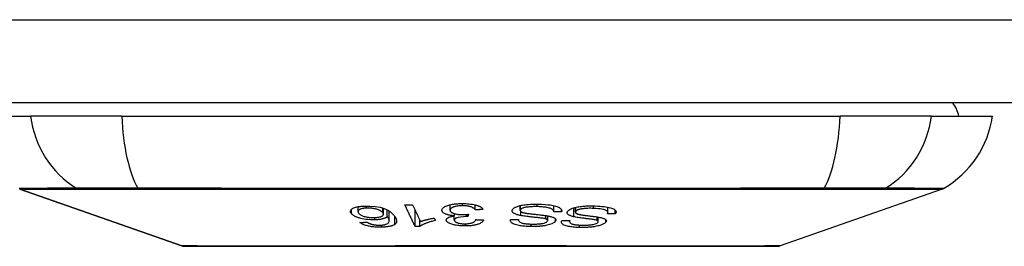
# Model space of a CAD drawing. Header units: inches. Extents: x 28 to 747, y 82 to 346.
# Tile 26 of 246: x 101.416 to 102.591, y 81.828 to 82.098. Entities that reach past the tile are written whole.
import ezdxf

# ---------------------------------------------------------------- set-up
doc = ezdxf.new("R2010")
doc.units = ezdxf.units.IN
doc.header["$MEASUREMENT"] = 0
doc.layers.add('Visible Edges(ANSI)', color=7, linetype='Continuous', lineweight=25)
doc.layers.add('Visible Tangent Edges(ANSI)', color=7, linetype='Continuous', lineweight=25)

msp = doc.modelspace()

# ---------------------------------------------------------------- linework, layer by layer
at = {"layer": 'Visible Edges(ANSI)'}
for p, q in [((172.2466, 81.9985), (100.6416, 81.9985)), ((101.3563, 81.9828), (101.4291, 81.9828)), ((101.5379, 81.9828), (101.4291, 81.9828)), ((101.5379, 81.9828), (102.3952, 81.9828)), ((102.504, 81.9828), (102.3952, 81.9828)), ((102.504, 81.9828), (102.5768, 81.9828)), ((101.6097, 81.8281), (101.4162, 81.8959)), ((102.5169, 81.8959), (102.3234, 81.8281)), ((101.82, 81.8691), (101.82, 81.8748)), ((101.8503, 81.866), (101.8503, 81.8729)), ((101.8548, 81.8631), (101.8548, 81.871)), ((101.8572, 81.8581), (101.8572, 81.8696)), ((101.888, 81.8513), (101.888, 81.8706)), ((101.9297, 81.8707), (101.9297, 81.8771)), ((101.9598, 81.871), (101.9598, 81.877)), ((102.0135, 81.8704), (102.0135, 81.8762)), ((102.0534, 81.8688), (102.0534, 81.8761)), ((102.0628, 81.8688), (102.0628, 81.8709)), ((102.0792, 81.8683), (102.0792, 81.8739)), ((102.118, 81.8677), (102.118, 81.8742)), ((102.1268, 81.8664), (102.1268, 81.8706)), ((101.8938, 81.8513), (101.8938, 81.8582)), ((101.9107, 81.8613), (101.9122, 81.8582)), ((101.9347, 81.8588), (101.9347, 81.8639)), ((101.9348, 81.8639), (101.9348, 81.8666)), ((101.9515, 81.8658), (101.9509, 81.863)), ((101.9509, 81.863), (101.9509, 81.8657)), ((102.0112, 81.8592), (102.0112, 81.8595)), ((102.0462, 81.8584), (102.0462, 81.8639)), ((102.0723, 81.857), (102.0723, 81.8583)), ((102.1065, 81.8571), (102.1065, 81.8624))]:
    msp.add_line(p, q, dxfattribs=at)
at = {"layer": 'Visible Edges(ANSI)', "flags": 128}
for points in [[(101.812, 81.8665), (101.8116, 81.867), (101.8113, 81.8675), (101.811, 81.868), (101.8109, 81.8686), (101.8108, 81.8691), (101.8109, 81.8696), (101.811, 81.8701), (101.8113, 81.8706), (101.8116, 81.8711), (101.8121, 81.8717), (101.8128, 81.8723), (101.8138, 81.8729), (101.815, 81.8735), (101.8162, 81.8739), (101.8173, 81.8742), (101.8183, 81.8745), (101.8193, 81.8747), (101.8203, 81.8749), (101.8214, 81.8751), (101.8226, 81.8752), (101.8238, 81.8754), (101.825, 81.8755), (101.8263, 81.8756), (101.8275, 81.8756)], [(101.8298, 81.8731), (101.8291, 81.8731), (101.8284, 81.873), (101.8277, 81.873), (101.827, 81.8729), (101.8263, 81.8728), (101.8257, 81.8727), (101.8251, 81.8726), (101.8245, 81.8724), (101.824, 81.8723), (101.8235, 81.8721), (101.823, 81.872), (101.8226, 81.8718), (101.8222, 81.8716), (101.8218, 81.8714), (101.8215, 81.8712), (101.8211, 81.8709), (101.8207, 81.8706), (101.8203, 81.8702), (101.8201, 81.8697), (101.82, 81.8691), (101.82, 81.8686), (101.8202, 81.868), (101.8206, 81.8675), (101.821, 81.8669)], [(101.8275, 81.8756), (101.834, 81.8756), (101.8405, 81.8751), (101.8463, 81.8741), (101.8499, 81.8731), (101.8511, 81.8727), (101.852, 81.8723), (101.8529, 81.8719), (101.8537, 81.8715), (101.8545, 81.8711), (101.8553, 81.8707), (101.856, 81.8703), (101.8567, 81.8699), (101.8573, 81.8695), (101.8579, 81.8691), (101.8585, 81.8687), (101.859, 81.8682), (101.8596, 81.8678), (101.8601, 81.8673), (101.8606, 81.8669), (101.861, 81.8664), (101.8615, 81.866), (101.8619, 81.8655), (101.8623, 81.8651), (101.8626, 81.8647)], [(101.8495, 81.8678), (101.8491, 81.8682), (101.8487, 81.8686), (101.8483, 81.8689), (101.8477, 81.8693), (101.8472, 81.8697), (101.8465, 81.87), (101.8458, 81.8704), (101.845, 81.8707), (101.8442, 81.8711), (101.8433, 81.8714), (101.8424, 81.8717), (101.8414, 81.872), (101.8404, 81.8722), (101.8393, 81.8724), (101.8382, 81.8726), (101.8372, 81.8728), (101.8362, 81.8729), (101.8352, 81.873), (101.8343, 81.8731), (101.8334, 81.8731), (101.8325, 81.8732), (101.8316, 81.8732), (101.8307, 81.8732), (101.8298, 81.8731)], [(101.8396, 81.8618), (101.841, 81.8619), (101.8423, 81.862), (101.8436, 81.8622), (101.8447, 81.8624), (101.8458, 81.8626), (101.8467, 81.8629), (101.8475, 81.8632), (101.8481, 81.8635), (101.8486, 81.8637), (101.849, 81.864), (101.8493, 81.8642), (101.8496, 81.8645), (101.8498, 81.8647), (101.85, 81.865), (101.8501, 81.8653), (101.8502, 81.8655), (101.8503, 81.8658), (101.8503, 81.8661), (101.8502, 81.8664), (101.8502, 81.8667), (101.85, 81.8669), (101.8499, 81.8672), (101.8497, 81.8675), (101.8495, 81.8678)], [(101.8758, 81.877), (101.8761, 81.877), (101.8765, 81.877), (101.8769, 81.877), (101.8773, 81.877), (101.8776, 81.877), (101.878, 81.877), (101.8784, 81.877), (101.8788, 81.877), (101.8792, 81.877), (101.8795, 81.8771), (101.8799, 81.8771), (101.8803, 81.8771), (101.8807, 81.8771), (101.8811, 81.8771), (101.8814, 81.8771), (101.8818, 81.8771), (101.8822, 81.8771), (101.8826, 81.8771), (101.8829, 81.8771), (101.8833, 81.8771), (101.8837, 81.8772), (101.8841, 81.8772), (101.8845, 81.8772), (101.8848, 81.8772)], [(101.888, 81.8513), (101.8875, 81.8523), (101.8869, 81.8534), (101.8864, 81.8545), (101.8859, 81.8555), (101.8854, 81.8566), (101.8849, 81.8577), (101.8844, 81.8587), (101.8839, 81.8598), (101.8834, 81.8609), (101.8829, 81.862), (101.8824, 81.863), (101.8818, 81.8641), (101.8813, 81.8652), (101.8808, 81.8663), (101.8803, 81.8674), (101.8798, 81.8684), (101.8793, 81.8695), (101.8788, 81.8706), (101.8783, 81.8717), (101.8778, 81.8727), (101.8773, 81.8738), (101.8768, 81.8749), (101.8763, 81.8759), (101.8758, 81.877)], [(101.8848, 81.8772), (101.8852, 81.8764), (101.8856, 81.8755), (101.886, 81.8747), (101.8864, 81.8738), (101.8868, 81.873), (101.8872, 81.8722), (101.8876, 81.8713), (101.888, 81.8705), (101.8884, 81.8697), (101.8888, 81.8688), (101.8892, 81.868), (101.8896, 81.8671), (101.89, 81.8663), (101.8904, 81.8655), (101.8908, 81.8646), (101.8912, 81.8638), (101.8916, 81.8629), (101.892, 81.8621), (101.8924, 81.8613), (101.8928, 81.8604), (101.8932, 81.8596), (101.8936, 81.8587), (101.8939, 81.8579), (101.8943, 81.8571)], [(101.92, 81.8704), (101.92, 81.8711), (101.9201, 81.8718), (101.9205, 81.8725), (101.921, 81.8731), (101.9217, 81.8738), (101.9226, 81.8744), (101.9236, 81.875), (101.9247, 81.8755), (101.9259, 81.876), (101.927, 81.8764), (101.9281, 81.8767), (101.9291, 81.877), (101.9302, 81.8772), (101.9313, 81.8775), (101.9325, 81.8777), (101.9337, 81.8779), (101.9349, 81.8781), (101.9362, 81.8782), (101.9375, 81.8783), (101.9388, 81.8784), (101.9401, 81.8785), (101.9414, 81.8786), (101.9428, 81.8786), (101.9441, 81.8786)], [(101.9348, 81.8639), (101.9341, 81.864), (101.9333, 81.8641), (101.9325, 81.8642), (101.9318, 81.8643), (101.931, 81.8644), (101.9303, 81.8645), (101.9296, 81.8646), (101.9289, 81.8648), (101.9282, 81.8649), (101.9275, 81.8651), (101.9269, 81.8652), (101.9263, 81.8654), (101.9257, 81.8656), (101.9251, 81.8658), (101.9244, 81.8661), (101.9237, 81.8664), (101.923, 81.8668), (101.9222, 81.8672), (101.9216, 81.8677), (101.921, 81.8683), (101.9206, 81.8688), (101.9203, 81.8693), (101.9201, 81.8698), (101.92, 81.8704)], [(101.9444, 81.876), (101.9432, 81.8759), (101.942, 81.8759), (101.9409, 81.8758), (101.9397, 81.8757), (101.9386, 81.8756), (101.9376, 81.8754), (101.9366, 81.8752), (101.9356, 81.8749), (101.9348, 81.8747), (101.9341, 81.8745), (101.9334, 81.8742), (101.9328, 81.874), (101.9323, 81.8737), (101.9318, 81.8735), (101.9314, 81.8732), (101.931, 81.8729), (101.9306, 81.8726), (101.9303, 81.8723), (101.9301, 81.872), (101.9299, 81.8717), (101.9298, 81.8714), (101.9298, 81.8711), (101.9297, 81.8708), (101.9297, 81.8704)], [(101.9297, 81.8704), (101.9298, 81.8701), (101.9299, 81.8698), (101.93, 81.8695), (101.9302, 81.8693), (101.9305, 81.869), (101.9307, 81.8687), (101.9311, 81.8684), (101.9314, 81.8681), (101.9319, 81.8679), (101.9323, 81.8676), (101.9329, 81.8674), (101.9334, 81.8671), (101.934, 81.8669), (101.9347, 81.8667), (101.9355, 81.8665), (101.9363, 81.8662), (101.9373, 81.866), (101.9383, 81.8659), (101.9394, 81.8657), (101.9405, 81.8656), (101.9416, 81.8655), (101.9428, 81.8654), (101.9439, 81.8654), (101.9451, 81.8654)], [(101.9441, 81.8786), (101.9463, 81.8786), (101.9484, 81.8786), (101.9505, 81.8784), (101.9526, 81.8783), (101.9546, 81.878), (101.9565, 81.8777), (101.9581, 81.8774), (101.9595, 81.8771), (101.9606, 81.8768), (101.9615, 81.8765), (101.9624, 81.8762), (101.9632, 81.8759), (101.964, 81.8756), (101.9647, 81.8753), (101.9654, 81.875), (101.966, 81.8746), (101.9666, 81.8742), (101.9671, 81.8739), (101.9675, 81.8735), (101.9679, 81.8731), (101.9682, 81.8727), (101.9685, 81.8723), (101.9687, 81.8719), (101.9689, 81.8715)], [(101.9598, 81.871), (101.9595, 81.8713), (101.9592, 81.8717), (101.9588, 81.8721), (101.9584, 81.8725), (101.9579, 81.8729), (101.9574, 81.8732), (101.9569, 81.8736), (101.9563, 81.8739), (101.9556, 81.8742), (101.9548, 81.8745), (101.954, 81.8748), (101.9533, 81.875), (101.9525, 81.8752), (101.9518, 81.8753), (101.9512, 81.8755), (101.9505, 81.8756), (101.9498, 81.8757), (101.949, 81.8758), (101.9483, 81.8758), (101.9475, 81.8759), (101.9468, 81.8759), (101.946, 81.876), (101.9452, 81.876), (101.9444, 81.876)], [(101.9689, 81.8715), (101.9686, 81.8715), (101.9682, 81.8715), (101.9678, 81.8715), (101.9674, 81.8714), (101.967, 81.8714), (101.9667, 81.8714), (101.9663, 81.8714), (101.9659, 81.8713), (101.9655, 81.8713), (101.9651, 81.8713), (101.9647, 81.8713), (101.9644, 81.8712), (101.964, 81.8712), (101.9636, 81.8712), (101.9632, 81.8712), (101.9628, 81.8711), (101.9625, 81.8711), (101.9621, 81.8711), (101.9617, 81.8711), (101.9613, 81.8711), (101.9609, 81.871), (101.9606, 81.871), (101.9602, 81.871), (101.9598, 81.871)], [(102.0141, 81.8642), (102.013, 81.8645), (102.0119, 81.8647), (102.0109, 81.865), (102.0099, 81.8653), (102.009, 81.8656), (102.0081, 81.8659), (102.0073, 81.8662), (102.0066, 81.8666), (102.006, 81.8669), (102.0055, 81.8672), (102.0051, 81.8675), (102.0048, 81.8678), (102.0046, 81.8681), (102.0044, 81.8684), (102.0042, 81.8686), (102.004, 81.8689), (102.0039, 81.8691), (102.0039, 81.8694), (102.0038, 81.8696), (102.0038, 81.8699), (102.0038, 81.8702), (102.0039, 81.8704), (102.0039, 81.8707), (102.004, 81.8709)], [(102.004, 81.8709), (102.0042, 81.8714), (102.0045, 81.8718), (102.0048, 81.8722), (102.0052, 81.8726), (102.0057, 81.8729), (102.0062, 81.8733), (102.0068, 81.8737), (102.0075, 81.8741), (102.0082, 81.8744), (102.0091, 81.8748), (102.01, 81.8751), (102.0111, 81.8755), (102.0122, 81.8759), (102.0135, 81.8762), (102.0149, 81.8765), (102.0163, 81.8768), (102.0178, 81.877), (102.0193, 81.8772), (102.021, 81.8774), (102.0231, 81.8776), (102.0257, 81.8778), (102.0286, 81.8779), (102.0316, 81.878), (102.0346, 81.878)], [(102.0136, 81.8709), (102.0135, 81.8707), (102.0135, 81.8705), (102.0135, 81.8702), (102.0136, 81.87), (102.0137, 81.8697), (102.0138, 81.8695), (102.014, 81.8693), (102.0143, 81.8691), (102.0146, 81.8689), (102.0149, 81.8687), (102.0152, 81.8685), (102.0155, 81.8684), (102.0159, 81.8682), (102.0163, 81.8681), (102.0167, 81.868), (102.0171, 81.8678), (102.0175, 81.8677), (102.018, 81.8676), (102.0184, 81.8675), (102.0189, 81.8674), (102.0194, 81.8673), (102.0199, 81.8672), (102.0204, 81.8671), (102.0208, 81.8671)], [(102.0338, 81.8749), (102.0326, 81.8749), (102.0314, 81.8749), (102.0301, 81.8749), (102.0289, 81.8749), (102.0276, 81.8748), (102.0264, 81.8748), (102.0252, 81.8747), (102.024, 81.8746), (102.0228, 81.8744), (102.0216, 81.8743), (102.0205, 81.8741), (102.0194, 81.8739), (102.0184, 81.8737), (102.0174, 81.8734), (102.0167, 81.8731), (102.016, 81.8729), (102.0155, 81.8726), (102.015, 81.8724), (102.0147, 81.8722), (102.0144, 81.8719), (102.0141, 81.8717), (102.0139, 81.8714), (102.0137, 81.8712), (102.0136, 81.8709)], [(102.0534, 81.8686), (102.0534, 81.869), (102.0533, 81.8694), (102.0532, 81.8699), (102.053, 81.8703), (102.0527, 81.8707), (102.0524, 81.8711), (102.0519, 81.8715), (102.0514, 81.8719), (102.0507, 81.8723), (102.0499, 81.8726), (102.049, 81.8729), (102.0479, 81.8732), (102.0469, 81.8735), (102.0457, 81.8737), (102.0446, 81.8739), (102.0435, 81.8741), (102.0424, 81.8743), (102.0412, 81.8744), (102.04, 81.8745), (102.0388, 81.8746), (102.0376, 81.8747), (102.0363, 81.8748), (102.0351, 81.8749), (102.0338, 81.8749)], [(102.0346, 81.878), (102.039, 81.8778), (102.0431, 81.8776), (102.0465, 81.8772), (102.0492, 81.8769), (102.0511, 81.8766), (102.0528, 81.8763), (102.0543, 81.8759), (102.0557, 81.8755), (102.057, 81.8751), (102.0582, 81.8746), (102.0592, 81.8742), (102.0601, 81.8737), (102.0608, 81.8732), (102.0613, 81.8728), (102.0618, 81.8724), (102.0621, 81.872), (102.0624, 81.8716), (102.0626, 81.8712), (102.0628, 81.8708), (102.0629, 81.8704), (102.0629, 81.87), (102.0629, 81.8696), (102.0629, 81.8692), (102.0628, 81.8688)], [(102.0628, 81.8688), (102.0624, 81.8688), (102.062, 81.8687), (102.0616, 81.8687), (102.0612, 81.8687), (102.0608, 81.8687), (102.0604, 81.8687), (102.06, 81.8687), (102.0596, 81.8687), (102.0593, 81.8687), (102.0589, 81.8687), (102.0585, 81.8687), (102.0581, 81.8687), (102.0577, 81.8687), (102.0573, 81.8686), (102.0569, 81.8686), (102.0565, 81.8686), (102.0561, 81.8686), (102.0557, 81.8686), (102.0553, 81.8686), (102.0549, 81.8686), (102.0546, 81.8686), (102.0542, 81.8686), (102.0538, 81.8686), (102.0534, 81.8686)], [(102.0774, 81.8628), (102.0764, 81.8631), (102.0755, 81.8633), (102.0746, 81.8636), (102.0737, 81.8639), (102.0729, 81.8642), (102.0722, 81.8645), (102.0716, 81.8649), (102.071, 81.8652), (102.0706, 81.8655), (102.0702, 81.8659), (102.0699, 81.8662), (102.0697, 81.8665), (102.0696, 81.8667), (102.0695, 81.867), (102.0694, 81.8672), (102.0694, 81.8675), (102.0694, 81.8677), (102.0694, 81.868), (102.0695, 81.8683), (102.0696, 81.8685), (102.0697, 81.8688), (102.0698, 81.869), (102.07, 81.8693), (102.0702, 81.8695)], [(102.0702, 81.8695), (102.0712, 81.8705), (102.0726, 81.8714), (102.0743, 81.8723), (102.0759, 81.8729), (102.0773, 81.8734), (102.0787, 81.8738), (102.0801, 81.8741), (102.0817, 81.8745), (102.0833, 81.8747), (102.0849, 81.875), (102.0865, 81.8752), (102.088, 81.8754), (102.0894, 81.8755), (102.0908, 81.8756), (102.092, 81.8757), (102.0933, 81.8757), (102.0945, 81.8758), (102.0957, 81.8758), (102.097, 81.8758), (102.0982, 81.8758), (102.0994, 81.8758), (102.1006, 81.8758), (102.1019, 81.8758), (102.103, 81.8757)], [(102.0796, 81.8694), (102.0794, 81.8691), (102.0793, 81.8689), (102.0792, 81.8686), (102.0792, 81.8684), (102.0792, 81.8681), (102.0793, 81.8679), (102.0794, 81.8676), (102.0796, 81.8674), (102.0798, 81.8672), (102.0801, 81.8671), (102.0803, 81.8669), (102.0806, 81.8668), (102.0809, 81.8666), (102.0812, 81.8665), (102.0815, 81.8664), (102.0819, 81.8662), (102.0823, 81.8661), (102.0827, 81.866), (102.0831, 81.8659), (102.0835, 81.8658), (102.0839, 81.8657), (102.0843, 81.8656), (102.0847, 81.8655), (102.0852, 81.8654)], [(102.101, 81.8728), (102.0993, 81.8728), (102.0975, 81.8729), (102.0958, 81.8729), (102.094, 81.8728), (102.0923, 81.8727), (102.0909, 81.8726), (102.0896, 81.8725), (102.0886, 81.8724), (102.0876, 81.8723), (102.0866, 81.8721), (102.0856, 81.8719), (102.0847, 81.8717), (102.0838, 81.8715), (102.0831, 81.8713), (102.0825, 81.8711), (102.0819, 81.8709), (102.0815, 81.8707), (102.0812, 81.8705), (102.0808, 81.8703), (102.0805, 81.8701), (102.0803, 81.8699), (102.08, 81.8697), (102.0798, 81.8696), (102.0796, 81.8694)], [(102.1176, 81.8664), (102.1177, 81.8666), (102.1178, 81.8668), (102.1179, 81.8671), (102.1179, 81.8673), (102.1179, 81.8675), (102.118, 81.8678), (102.1179, 81.868), (102.1179, 81.8682), (102.1178, 81.8685), (102.1177, 81.8687), (102.1176, 81.8689), (102.1174, 81.8692), (102.1172, 81.8694), (102.117, 81.8696), (102.1166, 81.8699), (102.116, 81.8702), (102.1152, 81.8706), (102.1141, 81.871), (102.1127, 81.8713), (102.1109, 81.8717), (102.1087, 81.8721), (102.1063, 81.8724), (102.1037, 81.8726), (102.101, 81.8728)], [(102.103, 81.8757), (102.1057, 81.8756), (102.1083, 81.8754), (102.1109, 81.8752), (102.1134, 81.8749), (102.1157, 81.8746), (102.1176, 81.8743), (102.1193, 81.874), (102.1209, 81.8736), (102.1223, 81.8732), (102.1235, 81.8727), (102.1246, 81.8722), (102.1255, 81.8717), (102.1262, 81.8712), (102.1267, 81.8707), (102.1271, 81.8702), (102.1274, 81.8698), (102.1276, 81.8694), (102.1277, 81.8689), (102.1277, 81.8685), (102.1277, 81.8681), (102.1275, 81.8677), (102.1274, 81.8673), (102.1271, 81.8668), (102.1268, 81.8664)], [(101.84, 81.8591), (101.8374, 81.8591), (101.8347, 81.8592), (101.832, 81.8594), (101.8293, 81.8597), (101.8269, 81.8601), (101.8248, 81.8605), (101.8233, 81.8609), (101.8222, 81.8611), (101.8212, 81.8614), (101.8203, 81.8617), (101.8195, 81.862), (101.8186, 81.8623), (101.8178, 81.8626), (101.8171, 81.8629), (101.8164, 81.8633), (101.8157, 81.8636), (101.8151, 81.8639), (101.8146, 81.8643), (101.814, 81.8646), (101.8136, 81.865), (101.8131, 81.8654), (101.8127, 81.8657), (101.8123, 81.8661), (101.812, 81.8665)], [(101.821, 81.8669), (101.8214, 81.8665), (101.8218, 81.866), (101.8223, 81.8656), (101.8229, 81.8652), (101.8236, 81.8648), (101.8244, 81.8644), (101.8252, 81.864), (101.8261, 81.8637), (101.8271, 81.8633), (101.8281, 81.8631), (101.829, 81.8628), (101.8298, 81.8626), (101.8306, 81.8625), (101.8314, 81.8623), (101.8322, 81.8622), (101.833, 81.8621), (101.8338, 81.862), (101.8346, 81.8619), (101.8355, 81.8619), (101.8363, 81.8619), (101.8371, 81.8618), (101.838, 81.8618), (101.8388, 81.8618), (101.8396, 81.8618)], [(101.8222, 81.856), (101.8225, 81.856), (101.8229, 81.8561), (101.8232, 81.8561), (101.8236, 81.8561), (101.824, 81.8561), (101.8243, 81.8561), (101.8247, 81.8561), (101.825, 81.8562), (101.8254, 81.8562), (101.8257, 81.8562), (101.8261, 81.8562), (101.8265, 81.8562), (101.8268, 81.8563), (101.8272, 81.8563), (101.8275, 81.8563), (101.8279, 81.8563), (101.8283, 81.8563), (101.8286, 81.8563), (101.829, 81.8564), (101.8293, 81.8564), (101.8297, 81.8564), (101.83, 81.8564), (101.8304, 81.8564), (101.8308, 81.8564)], [(101.8478, 81.8504), (101.8465, 81.8503), (101.8452, 81.8503), (101.8439, 81.8504), (101.8425, 81.8504), (101.8412, 81.8505), (101.8399, 81.8506), (101.8385, 81.8507), (101.8372, 81.8509), (101.8359, 81.851), (101.8347, 81.8513), (101.8335, 81.8515), (101.8323, 81.8517), (101.8311, 81.852), (101.83, 81.8523), (101.829, 81.8526), (101.828, 81.853), (101.827, 81.8533), (101.8262, 81.8537), (101.8254, 81.8541), (101.8246, 81.8544), (101.8239, 81.8548), (101.8233, 81.8552), (101.8227, 81.8556), (101.8222, 81.856)], [(101.8308, 81.8564), (101.8309, 81.8563), (101.8311, 81.8562), (101.8313, 81.8561), (101.8315, 81.856), (101.8317, 81.8559), (101.8319, 81.8558), (101.8321, 81.8557), (101.8323, 81.8555), (101.8325, 81.8554), (101.8327, 81.8553), (101.8329, 81.8552), (101.8332, 81.8551), (101.8334, 81.855), (101.8336, 81.8549), (101.8339, 81.8548), (101.8341, 81.8547), (101.8343, 81.8546), (101.8346, 81.8545), (101.8349, 81.8544), (101.8351, 81.8543), (101.8354, 81.8542), (101.8357, 81.8541), (101.836, 81.854), (101.8363, 81.8539)], [(101.8548, 81.8631), (101.8546, 81.8628), (101.8543, 81.8626), (101.854, 81.8624), (101.8537, 81.8622), (101.8534, 81.862), (101.853, 81.8617), (101.8527, 81.8615), (101.8523, 81.8613), (101.8518, 81.8611), (101.8513, 81.861), (101.8508, 81.8608), (101.8502, 81.8606), (101.8496, 81.8604), (101.8489, 81.8602), (101.8482, 81.86), (101.8474, 81.8599), (101.8465, 81.8597), (101.8457, 81.8596), (101.8448, 81.8595), (101.8439, 81.8594), (101.843, 81.8593), (101.842, 81.8592), (101.841, 81.8591), (101.84, 81.8591)], [(101.853, 81.8539), (101.8543, 81.8544), (101.8554, 81.855), (101.8562, 81.8557), (101.8567, 81.8564), (101.857, 81.8571), (101.8572, 81.8577), (101.8572, 81.8581), (101.8572, 81.8585), (101.8571, 81.8588), (101.8571, 81.859), (101.857, 81.8593), (101.8569, 81.8596), (101.8568, 81.8599), (101.8567, 81.8602), (101.8565, 81.8605), (101.8564, 81.8608), (101.8562, 81.8611), (101.856, 81.8614), (101.8558, 81.8617), (101.8556, 81.8619), (101.8554, 81.8622), (101.8552, 81.8625), (101.855, 81.8628), (101.8548, 81.8631)], [(101.8626, 81.8647), (101.863, 81.8642), (101.8634, 81.8637), (101.8638, 81.8632), (101.8641, 81.8627), (101.8644, 81.8622), (101.8647, 81.8617), (101.8649, 81.8612), (101.8652, 81.8607), (101.8654, 81.8603), (101.8655, 81.8598), (101.8657, 81.8593), (101.8658, 81.8588), (101.8659, 81.8584), (101.8659, 81.8579), (101.8659, 81.8575), (101.8658, 81.857), (101.8657, 81.8566), (101.8656, 81.8562), (101.8654, 81.8557), (101.8651, 81.8553), (101.8649, 81.8549), (101.8645, 81.8545), (101.8641, 81.8541), (101.8636, 81.8538)], [(101.9122, 81.8582), (101.9107, 81.8579), (101.9093, 81.8576), (101.908, 81.8573), (101.9068, 81.857), (101.9057, 81.8567), (101.9046, 81.8564), (101.9036, 81.8561), (101.9027, 81.8558), (101.9018, 81.8555), (101.901, 81.8552), (101.9002, 81.8549), (101.8995, 81.8546), (101.8989, 81.8543), (101.8983, 81.8541), (101.8977, 81.8538), (101.8972, 81.8536), (101.8967, 81.8533), (101.8962, 81.853), (101.8957, 81.8528), (101.8953, 81.8525), (101.8948, 81.8522), (101.8945, 81.8519), (101.8941, 81.8516), (101.8938, 81.8513)], [(101.8943, 81.8571), (101.8948, 81.8572), (101.8952, 81.8574), (101.8956, 81.8576), (101.8961, 81.8577), (101.8965, 81.8579), (101.897, 81.858), (101.8975, 81.8582), (101.8979, 81.8583), (101.8984, 81.8585), (101.8989, 81.8586), (101.8994, 81.8588), (101.8999, 81.8589), (101.9004, 81.859), (101.9009, 81.8592), (101.9015, 81.8593), (101.9022, 81.8595), (101.903, 81.8597), (101.9039, 81.8599), (101.9049, 81.8601), (101.906, 81.8604), (101.9071, 81.8606), (101.9083, 81.8609), (101.9095, 81.8611), (101.9107, 81.8613)], [(101.9252, 81.8587), (101.9252, 81.8589), (101.9252, 81.8591), (101.9252, 81.8594), (101.9253, 81.8596), (101.9254, 81.8599), (101.9255, 81.8601), (101.9257, 81.8603), (101.9259, 81.8605), (101.9261, 81.8608), (101.9263, 81.861), (101.9266, 81.8612), (101.9269, 81.8614), (101.9273, 81.8617), (101.9277, 81.8619), (101.9282, 81.8622), (101.9288, 81.8624), (101.9294, 81.8626), (101.9301, 81.8629), (101.9308, 81.8631), (101.9315, 81.8633), (101.9323, 81.8635), (101.9331, 81.8636), (101.934, 81.8638), (101.9348, 81.8639)], [(101.948, 81.8519), (101.9464, 81.8519), (101.9448, 81.8519), (101.9431, 81.852), (101.9415, 81.8521), (101.94, 81.8523), (101.9384, 81.8525), (101.9369, 81.8527), (101.9355, 81.853), (101.9341, 81.8533), (101.9328, 81.8536), (101.9316, 81.854), (101.9305, 81.8544), (101.9295, 81.8548), (101.9287, 81.8551), (101.928, 81.8555), (101.9274, 81.8559), (101.9269, 81.8562), (101.9265, 81.8566), (101.9262, 81.8569), (101.9259, 81.8572), (101.9256, 81.8576), (101.9254, 81.8579), (101.9253, 81.8583), (101.9252, 81.8587)], [(101.9494, 81.863), (101.9457, 81.8629), (101.9423, 81.8625), (101.9393, 81.8619), (101.9376, 81.8615), (101.9371, 81.8613), (101.9368, 81.8612), (101.9365, 81.8611), (101.9363, 81.8609), (101.9361, 81.8608), (101.9358, 81.8607), (101.9357, 81.8605), (101.9355, 81.8604), (101.9353, 81.8602), (101.9352, 81.8601), (101.9351, 81.86), (101.935, 81.8598), (101.9349, 81.8597), (101.9348, 81.8595), (101.9348, 81.8593), (101.9347, 81.8592), (101.9347, 81.859), (101.9347, 81.8589), (101.9347, 81.8587), (101.9347, 81.8586)], [(101.9347, 81.8586), (101.9348, 81.8583), (101.9349, 81.858), (101.935, 81.8578), (101.9352, 81.8575), (101.9354, 81.8573), (101.9357, 81.857), (101.9361, 81.8568), (101.9364, 81.8565), (101.9369, 81.8563), (101.9374, 81.8561), (101.9379, 81.8559), (101.9385, 81.8557), (101.9391, 81.8555), (101.9398, 81.8553), (101.9405, 81.8551), (101.9412, 81.855), (101.9419, 81.8549), (101.9427, 81.8548), (101.9435, 81.8547), (101.9443, 81.8546), (101.9451, 81.8546), (101.9459, 81.8545), (101.9467, 81.8545), (101.9475, 81.8545)], [(101.9451, 81.8654), (101.9454, 81.8654), (101.9456, 81.8654), (101.9459, 81.8654), (101.9462, 81.8654), (101.9464, 81.8654), (101.9467, 81.8654), (101.947, 81.8654), (101.9472, 81.8655), (101.9475, 81.8655), (101.9478, 81.8655), (101.948, 81.8655), (101.9483, 81.8655), (101.9486, 81.8655), (101.9489, 81.8656), (101.9491, 81.8656), (101.9494, 81.8656), (101.9497, 81.8656), (101.9499, 81.8657), (101.9502, 81.8657), (101.9505, 81.8657), (101.9507, 81.8657), (101.951, 81.8658), (101.9513, 81.8658), (101.9515, 81.8658)], [(101.9475, 81.8545), (101.9488, 81.8545), (101.9501, 81.8546), (101.9513, 81.8547), (101.9525, 81.8549), (101.9537, 81.8551), (101.9547, 81.8553), (101.9555, 81.8555), (101.9561, 81.8557), (101.9567, 81.8559), (101.9571, 81.8561), (101.9575, 81.8563), (101.9579, 81.8565), (101.9583, 81.8567), (101.9586, 81.8569), (101.9589, 81.8572), (101.9592, 81.8574), (101.9594, 81.8576), (101.9596, 81.8579), (101.9598, 81.8581), (101.96, 81.8584), (101.9601, 81.8586), (101.9602, 81.8589), (101.9603, 81.8591), (101.9604, 81.8594)], [(101.9697, 81.8589), (101.9694, 81.8583), (101.9691, 81.8578), (101.9686, 81.8572), (101.968, 81.8566), (101.9673, 81.856), (101.9665, 81.8555), (101.9656, 81.855), (101.9647, 81.8546), (101.9638, 81.8542), (101.9629, 81.8539), (101.962, 81.8536), (101.9611, 81.8533), (101.9602, 81.8531), (101.9592, 81.8529), (101.9582, 81.8527), (101.9571, 81.8525), (101.9561, 81.8524), (101.955, 81.8522), (101.9538, 81.8521), (101.9527, 81.852), (101.9516, 81.852), (101.9504, 81.8519), (101.9492, 81.8519), (101.948, 81.8519)], [(101.9509, 81.863), (101.9508, 81.863), (101.9508, 81.863), (101.9507, 81.863), (101.9507, 81.863), (101.9506, 81.863), (101.9505, 81.863), (101.9505, 81.863), (101.9504, 81.863), (101.9503, 81.863), (101.9503, 81.863), (101.9502, 81.863), (101.9502, 81.863), (101.9501, 81.863), (101.95, 81.863), (101.95, 81.863), (101.9499, 81.863), (101.9498, 81.863), (101.9498, 81.863), (101.9497, 81.863), (101.9497, 81.863), (101.9496, 81.863), (101.9495, 81.863), (101.9495, 81.863), (101.9494, 81.863)], [(101.9604, 81.8594), (101.9608, 81.8594), (101.9612, 81.8593), (101.9616, 81.8593), (101.962, 81.8593), (101.9624, 81.8593), (101.9627, 81.8593), (101.9631, 81.8592), (101.9635, 81.8592), (101.9639, 81.8592), (101.9643, 81.8592), (101.9647, 81.8592), (101.9651, 81.8592), (101.9654, 81.8591), (101.9658, 81.8591), (101.9662, 81.8591), (101.9666, 81.8591), (101.967, 81.8591), (101.9674, 81.859), (101.9678, 81.859), (101.9681, 81.859), (101.9685, 81.859), (101.9689, 81.859), (101.9693, 81.859), (101.9697, 81.8589)], [(102.0265, 81.8512), (102.025, 81.8512), (102.0235, 81.8512), (102.022, 81.8513), (102.0205, 81.8514), (102.019, 81.8515), (102.0176, 81.8516), (102.0161, 81.8518), (102.0147, 81.8519), (102.0134, 81.8522), (102.012, 81.8524), (102.0106, 81.8527), (102.009, 81.8531), (102.0075, 81.8535), (102.006, 81.8541), (102.0048, 81.8546), (102.0038, 81.8552), (102.0031, 81.8558), (102.0025, 81.8563), (102.0021, 81.8568), (102.0018, 81.8574), (102.0016, 81.8579), (102.0015, 81.8584), (102.0016, 81.859), (102.0017, 81.8595)], [(102.0017, 81.8595), (102.0021, 81.8595), (102.0025, 81.8595), (102.0029, 81.8595), (102.0033, 81.8595), (102.0037, 81.8595), (102.0041, 81.8595), (102.0045, 81.8595), (102.0048, 81.8595), (102.0052, 81.8595), (102.0056, 81.8595), (102.006, 81.8595), (102.0064, 81.8595), (102.0068, 81.8595), (102.0072, 81.8595), (102.0076, 81.8595), (102.008, 81.8595), (102.0084, 81.8595), (102.0088, 81.8595), (102.0092, 81.8595), (102.0096, 81.8595), (102.01, 81.8595), (102.0104, 81.8595), (102.0108, 81.8595), (102.0112, 81.8595)], [(102.0112, 81.8595), (102.0112, 81.8589), (102.0113, 81.8584), (102.0116, 81.8578), (102.012, 81.8573), (102.0126, 81.8568), (102.0133, 81.8563), (102.0142, 81.8559), (102.0151, 81.8556), (102.0159, 81.8553), (102.0165, 81.8552), (102.0172, 81.855), (102.0179, 81.8549), (102.0186, 81.8548), (102.0194, 81.8547), (102.0201, 81.8546), (102.0209, 81.8545), (102.0217, 81.8544), (102.0225, 81.8544), (102.0233, 81.8543), (102.0241, 81.8543), (102.0249, 81.8542), (102.0257, 81.8542), (102.0265, 81.8542), (102.0273, 81.8542)], [(102.0441, 81.8602), (102.0434, 81.8604), (102.0426, 81.8606), (102.0416, 81.8608), (102.0404, 81.861), (102.0392, 81.8611), (102.0379, 81.8613), (102.0366, 81.8615), (102.0353, 81.8616), (102.0341, 81.8618), (102.0329, 81.8619), (102.0317, 81.862), (102.0305, 81.8621), (102.0293, 81.8623), (102.0281, 81.8624), (102.0269, 81.8625), (102.0256, 81.8627), (102.0242, 81.8628), (102.0228, 81.863), (102.0213, 81.8632), (102.0197, 81.8634), (102.0182, 81.8636), (102.0167, 81.8638), (102.0153, 81.864), (102.0141, 81.8642)], [(102.0208, 81.8671), (102.0215, 81.8669), (102.0223, 81.8668), (102.0231, 81.8667), (102.0241, 81.8666), (102.0251, 81.8665), (102.0262, 81.8663), (102.0274, 81.8662), (102.0286, 81.8661), (102.0298, 81.8659), (102.0311, 81.8658), (102.0324, 81.8657), (102.0337, 81.8655), (102.0349, 81.8654), (102.0362, 81.8652), (102.0375, 81.8651), (102.0387, 81.8649), (102.0399, 81.8648), (102.041, 81.8647), (102.0422, 81.8645), (102.0433, 81.8644), (102.0444, 81.8642), (102.0455, 81.864), (102.0465, 81.8639), (102.0474, 81.8637)], [(102.0556, 81.8581), (102.054, 81.8562), (102.051, 81.8545), (102.0483, 81.8535), (102.0468, 81.8531), (102.0453, 81.8527), (102.0439, 81.8524), (102.0426, 81.8522), (102.0415, 81.852), (102.0405, 81.8519), (102.0396, 81.8518), (102.0387, 81.8517), (102.0377, 81.8516), (102.0368, 81.8515), (102.0359, 81.8514), (102.035, 81.8514), (102.034, 81.8513), (102.0331, 81.8513), (102.0322, 81.8512), (102.0312, 81.8512), (102.0303, 81.8512), (102.0293, 81.8511), (102.0284, 81.8511), (102.0275, 81.8511), (102.0265, 81.8512)], [(102.0273, 81.8542), (102.028, 81.8542), (102.0287, 81.8542), (102.0293, 81.8542), (102.03, 81.8542), (102.0306, 81.8542), (102.0313, 81.8542), (102.032, 81.8542), (102.0326, 81.8542), (102.0333, 81.8542), (102.034, 81.8543), (102.0346, 81.8543), (102.0353, 81.8544), (102.0359, 81.8544), (102.0366, 81.8545), (102.0372, 81.8546), (102.0379, 81.8546), (102.0385, 81.8547), (102.0391, 81.8548), (102.0403, 81.855), (102.0418, 81.8554), (102.0434, 81.8559), (102.0447, 81.8565), (102.0456, 81.8572), (102.0461, 81.8579)], [(102.0461, 81.8579), (102.0461, 81.858), (102.0461, 81.8581), (102.0462, 81.8582), (102.0462, 81.8583), (102.0462, 81.8584), (102.0462, 81.8585), (102.0461, 81.8586), (102.0461, 81.8587), (102.0461, 81.8588), (102.046, 81.8589), (102.046, 81.859), (102.0459, 81.8591), (102.0458, 81.8592), (102.0457, 81.8593), (102.0456, 81.8594), (102.0455, 81.8595), (102.0453, 81.8596), (102.0452, 81.8597), (102.045, 81.8598), (102.0449, 81.8599), (102.0447, 81.8599), (102.0445, 81.86), (102.0443, 81.8601), (102.0441, 81.8602)], [(102.0474, 81.8637), (102.0483, 81.8635), (102.0492, 81.8633), (102.0501, 81.863), (102.0509, 81.8628), (102.0517, 81.8625), (102.0525, 81.8622), (102.0531, 81.8619), (102.0537, 81.8616), (102.0541, 81.8614), (102.0545, 81.8611), (102.0548, 81.8608), (102.0551, 81.8606), (102.0552, 81.8604), (102.0554, 81.8602), (102.0555, 81.86), (102.0556, 81.8598), (102.0557, 81.8596), (102.0558, 81.8594), (102.0558, 81.8591), (102.0558, 81.8589), (102.0558, 81.8587), (102.0558, 81.8585), (102.0557, 81.8583), (102.0556, 81.8581)], [(102.0843, 81.85), (102.0827, 81.8501), (102.0811, 81.8501), (102.0796, 81.8502), (102.0781, 81.8504), (102.0766, 81.8505), (102.0751, 81.8507), (102.0737, 81.8508), (102.0724, 81.8511), (102.071, 81.8513), (102.0697, 81.8516), (102.0684, 81.852), (102.0671, 81.8524), (102.0659, 81.8529), (102.0648, 81.8534), (102.0641, 81.8539), (102.0635, 81.8545), (102.0631, 81.855), (102.0628, 81.8555), (102.0627, 81.856), (102.0626, 81.8565), (102.0626, 81.857), (102.0628, 81.8575), (102.063, 81.858), (102.0633, 81.8585)], [(102.0633, 81.8585), (102.0637, 81.8584), (102.0641, 81.8584), (102.0645, 81.8584), (102.0649, 81.8584), (102.0653, 81.8584), (102.0657, 81.8584), (102.0661, 81.8584), (102.0664, 81.8584), (102.0668, 81.8584), (102.0672, 81.8584), (102.0676, 81.8584), (102.068, 81.8584), (102.0684, 81.8584), (102.0688, 81.8584), (102.0692, 81.8584), (102.0696, 81.8583), (102.0699, 81.8583), (102.0703, 81.8583), (102.0707, 81.8583), (102.0711, 81.8583), (102.0715, 81.8583), (102.0719, 81.8583), (102.0723, 81.8583), (102.0727, 81.8583)], [(102.0727, 81.8583), (102.0725, 81.8579), (102.0723, 81.8574), (102.0723, 81.857), (102.0724, 81.8565), (102.0726, 81.8561), (102.0728, 81.8557), (102.0733, 81.8553), (102.0738, 81.855), (102.0744, 81.8546), (102.0751, 81.8543), (102.0759, 81.8541), (102.0766, 81.8539), (102.0773, 81.8538), (102.078, 81.8536), (102.0787, 81.8535), (102.0795, 81.8534), (102.0803, 81.8533), (102.0811, 81.8532), (102.082, 81.8531), (102.0828, 81.8531), (102.0837, 81.853), (102.0846, 81.853), (102.0854, 81.8529), (102.0863, 81.8529)], [(102.1051, 81.8585), (102.1046, 81.8587), (102.1038, 81.8589), (102.1029, 81.8591), (102.1019, 81.8592), (102.1008, 81.8594), (102.0996, 81.8596), (102.0984, 81.8598), (102.0972, 81.86), (102.0961, 81.8601), (102.0949, 81.8603), (102.0938, 81.8604), (102.0927, 81.8605), (102.0916, 81.8607), (102.0904, 81.8608), (102.0892, 81.861), (102.088, 81.8611), (102.0867, 81.8613), (102.0854, 81.8615), (102.084, 81.8617), (102.0826, 81.8619), (102.0812, 81.8621), (102.0798, 81.8623), (102.0785, 81.8626), (102.0774, 81.8628)], [(102.1155, 81.8563), (102.1144, 81.8553), (102.1129, 81.8544), (102.1112, 81.8536), (102.1097, 81.853), (102.1084, 81.8526), (102.1072, 81.8522), (102.1058, 81.8519), (102.1045, 81.8516), (102.103, 81.8513), (102.1015, 81.851), (102.1001, 81.8508), (102.0987, 81.8506), (102.0973, 81.8505), (102.096, 81.8504), (102.0947, 81.8503), (102.0936, 81.8502), (102.0924, 81.8501), (102.0912, 81.8501), (102.0901, 81.85), (102.0889, 81.85), (102.0877, 81.85), (102.0866, 81.85), (102.0854, 81.85), (102.0843, 81.85)], [(102.0852, 81.8654), (102.0858, 81.8653), (102.0865, 81.8652), (102.0873, 81.8651), (102.0882, 81.8649), (102.0891, 81.8648), (102.0901, 81.8647), (102.0912, 81.8645), (102.0923, 81.8644), (102.0935, 81.8642), (102.0947, 81.8641), (102.0959, 81.8639), (102.0971, 81.8637), (102.0983, 81.8636), (102.0995, 81.8634), (102.1006, 81.8633), (102.1018, 81.8631), (102.1029, 81.863), (102.104, 81.8628), (102.105, 81.8626), (102.1061, 81.8625), (102.1071, 81.8623), (102.108, 81.8621), (102.1089, 81.8619), (102.1097, 81.8618)], [(102.0863, 81.8529), (102.087, 81.8529), (102.0878, 81.8529), (102.0885, 81.8529), (102.0892, 81.8529), (102.0899, 81.8529), (102.0906, 81.8529), (102.0914, 81.8529), (102.0921, 81.8529), (102.0928, 81.8529), (102.0936, 81.853), (102.0943, 81.853), (102.0951, 81.8531), (102.0958, 81.8531), (102.0965, 81.8532), (102.0973, 81.8533), (102.0982, 81.8534), (102.0993, 81.8536), (102.1005, 81.8538), (102.1018, 81.8541), (102.103, 81.8545), (102.104, 81.8549), (102.1049, 81.8553), (102.1056, 81.8558), (102.1061, 81.8562)], [(102.1061, 81.8562), (102.1062, 81.8563), (102.1062, 81.8564), (102.1063, 81.8565), (102.1064, 81.8566), (102.1064, 81.8567), (102.1064, 81.8568), (102.1065, 81.8569), (102.1065, 81.857), (102.1065, 81.8571), (102.1065, 81.8572), (102.1064, 81.8573), (102.1064, 81.8574), (102.1064, 81.8575), (102.1063, 81.8576), (102.1062, 81.8577), (102.1062, 81.8578), (102.1061, 81.8579), (102.106, 81.858), (102.1058, 81.8581), (102.1057, 81.8581), (102.1056, 81.8582), (102.1054, 81.8583), (102.1053, 81.8584), (102.1051, 81.8585)], [(102.1097, 81.8618), (102.1106, 81.8616), (102.1114, 81.8613), (102.1121, 81.8611), (102.1128, 81.8608), (102.1135, 81.8606), (102.1141, 81.8603), (102.1146, 81.86), (102.115, 81.8597), (102.1154, 81.8595), (102.1156, 81.8592), (102.1158, 81.8589), (102.116, 81.8587), (102.116, 81.8585), (102.1161, 81.8583), (102.1162, 81.8581), (102.1162, 81.8579), (102.1162, 81.8577), (102.1161, 81.8575), (102.1161, 81.8573), (102.116, 81.8571), (102.1159, 81.8569), (102.1158, 81.8567), (102.1156, 81.8565), (102.1155, 81.8563)], [(102.1268, 81.8664), (102.1264, 81.8664), (102.1261, 81.8664), (102.1257, 81.8664), (102.1253, 81.8664), (102.1249, 81.8664), (102.1245, 81.8664), (102.1241, 81.8664), (102.1237, 81.8664), (102.1234, 81.8664), (102.123, 81.8664), (102.1226, 81.8664), (102.1222, 81.8664), (102.1218, 81.8664), (102.1214, 81.8664), (102.1211, 81.8664), (102.1207, 81.8664), (102.1203, 81.8664), (102.1199, 81.8664), (102.1195, 81.8664), (102.1191, 81.8664), (102.1187, 81.8664), (102.1184, 81.8664), (102.118, 81.8664), (102.1176, 81.8664)], [(101.8363, 81.8539), (101.8367, 81.8538), (101.8371, 81.8537), (101.8374, 81.8537), (101.8378, 81.8536), (101.8382, 81.8535), (101.8386, 81.8534), (101.839, 81.8533), (101.8394, 81.8533), (101.8399, 81.8532), (101.8403, 81.8532), (101.8407, 81.8531), (101.8411, 81.8531), (101.8415, 81.853), (101.842, 81.853), (101.8424, 81.8529), (101.8428, 81.8529), (101.8433, 81.8529), (101.8437, 81.8529), (101.8441, 81.8528), (101.8446, 81.8528), (101.845, 81.8528), (101.8454, 81.8528), (101.8459, 81.8528), (101.8463, 81.8528)], [(101.8463, 81.8528), (101.8466, 81.8529), (101.847, 81.8529), (101.8473, 81.8529), (101.8476, 81.8529), (101.8479, 81.8529), (101.8482, 81.853), (101.8486, 81.853), (101.8489, 81.853), (101.8492, 81.853), (101.8495, 81.8531), (101.8498, 81.8531), (101.8501, 81.8532), (101.8504, 81.8532), (101.8506, 81.8533), (101.8509, 81.8533), (101.8512, 81.8534), (101.8514, 81.8534), (101.8517, 81.8535), (101.8519, 81.8535), (101.8521, 81.8536), (101.8524, 81.8537), (101.8526, 81.8537), (101.8528, 81.8538), (101.853, 81.8539)], [(101.8636, 81.8538), (101.8632, 81.8535), (101.8628, 81.8533), (101.8624, 81.853), (101.862, 81.8528), (101.8615, 81.8526), (101.861, 81.8524), (101.8605, 81.8522), (101.8599, 81.852), (101.8593, 81.8518), (101.8587, 81.8516), (101.8581, 81.8515), (101.8574, 81.8513), (101.8567, 81.8512), (101.856, 81.8511), (101.8552, 81.8509), (101.8545, 81.8508), (101.8537, 81.8507), (101.8529, 81.8507), (101.8521, 81.8506), (101.8513, 81.8505), (101.8504, 81.8505), (101.8496, 81.8504), (101.8487, 81.8504), (101.8478, 81.8504)], [(101.8938, 81.8513), (101.8936, 81.8513), (101.8933, 81.8513), (101.8931, 81.8513), (101.8928, 81.8513), (101.8926, 81.8513), (101.8924, 81.8513), (101.8921, 81.8513), (101.8919, 81.8513), (101.8916, 81.8513), (101.8914, 81.8513), (101.8911, 81.8513), (101.8909, 81.8513), (101.8906, 81.8513), (101.8904, 81.8513), (101.8902, 81.8513), (101.8899, 81.8513), (101.8897, 81.8513), (101.8894, 81.8513), (101.8892, 81.8513), (101.8889, 81.8513), (101.8887, 81.8513), (101.8884, 81.8513), (101.8882, 81.8513), (101.888, 81.8513)], [(101.6114, 81.8279), (101.6118, 81.8279), (101.6131, 81.8279), (101.6152, 81.8279), (101.6182, 81.8279), (101.622, 81.8278), (101.6267, 81.8278), (101.6321, 81.8278), (101.6384, 81.8278), (101.6454, 81.8278), (101.6532, 81.8278), (101.6619, 81.8278), (101.6712, 81.8277), (101.6813, 81.8277), (101.692, 81.8277), (101.7034, 81.8277), (101.7154, 81.8277), (101.728, 81.8277), (101.7412, 81.8277), (101.7549, 81.8277), (101.7691, 81.8277), (101.7838, 81.8278), (101.7991, 81.8278), (101.8147, 81.8278), (101.8307, 81.8278), (101.8471, 81.8278), (101.8637, 81.8278), (101.8804, 81.8278), (101.8974, 81.8279), (101.9146, 81.8279), (101.9319, 81.8279), (101.9494, 81.8279), (101.9669, 81.8279), (101.9844, 81.8279), (102.0018, 81.8279), (102.019, 81.8279), (102.0362, 81.8279), (102.0532, 81.8278), (102.07, 81.8278), (102.0866, 81.8278), (102.103, 81.8278), (102.119, 81.8278), (102.1346, 81.8278), (102.1497, 81.8278), (102.1644, 81.8277), (102.1786, 81.8277), (102.1923, 81.8277), (102.2054, 81.8277), (102.218, 81.8277), (102.23, 81.8277), (102.2413, 81.8277), (102.252, 81.8277), (102.262, 81.8277), (102.2712, 81.8278), (102.2798, 81.8278), (102.2876, 81.8278), (102.2947, 81.8278), (102.301, 81.8278), (102.3065, 81.8278), (102.3111, 81.8278), (102.315, 81.8279), (102.3179, 81.8279), (102.32, 81.8279), (102.3213, 81.8279), (102.3218, 81.8279)]]:
    msp.add_lwpolyline(points, dxfattribs=at)
at = {"layer": 'Visible Edges(ANSI)'}
for centre, radius, start, end in [((102.498, 81.9749), 0.0394, 11.537, 36.8699), ((102.4598, 81.9991), 0.1181, 299.8169, 352.0587), ((102.5136, 81.9052), 0.00984, 289.29, 299.8169), ((101.6114, 81.8328), 0.00492, 250.71, 269.8269), ((102.3217, 81.8328), 0.00492, 270.1731, 289.29)]:
    msp.add_arc(centre, radius, start, end, dxfattribs=at)
at = {"layer": 'Visible Tangent Edges(ANSI)'}
for p, q in [((100.6416, 82.0975), (172.2466, 82.0975)), ((101.4162, 81.8959), (101.6097, 81.8281)), ((101.4858, 81.8959), (101.486, 81.8959)), ((101.5577, 81.8959), (101.5582, 81.8959)), ((102.3749, 81.8959), (102.3754, 81.8959)), ((102.4471, 81.8959), (102.4473, 81.8959)), ((101.812, 81.8665), (101.812, 81.8716)), ((101.8298, 81.8731), (101.8298, 81.8757)), ((101.8495, 81.8678), (101.8495, 81.8732)), ((101.92, 81.8704), (101.92, 81.8712)), ((101.9444, 81.876), (101.9444, 81.8786)), ((102.0136, 81.8709), (102.0136, 81.8762)), ((102.0141, 81.8642), (102.0141, 81.8692)), ((102.0338, 81.8749), (102.0338, 81.878)), ((102.0774, 81.8628), (102.0774, 81.8734)), ((102.0796, 81.8694), (102.0796, 81.874)), ((102.101, 81.8728), (102.101, 81.8758)), ((101.84, 81.8591), (101.84, 81.8619)), ((101.8636, 81.8538), (101.8636, 81.8634)), ((101.9252, 81.8587), (101.9252, 81.8592)), ((101.9494, 81.863), (101.9494, 81.8656)), ((102.0441, 81.8602), (102.0441, 81.8642)), ((102.0556, 81.8581), (102.0556, 81.8598)), ((102.1051, 81.8585), (102.1051, 81.8626)), ((102.1155, 81.8563), (102.1155, 81.8594)), ((101.8478, 81.8504), (101.8478, 81.8529)), ((101.948, 81.8519), (101.948, 81.8545)), ((102.0265, 81.8512), (102.0265, 81.8542)), ((102.0843, 81.85), (102.0843, 81.853))]:
    msp.add_line(p, q, dxfattribs=at)
at = {"layer": 'Visible Tangent Edges(ANSI)', "flags": 128}
for points in [[(101.4837, 81.8968), (101.4782, 81.8968), (101.4728, 81.8968), (101.4677, 81.8968), (101.4628, 81.8968), (101.4581, 81.8968), (101.4537, 81.8968), (101.4495, 81.8968), (101.4455, 81.8967), (101.4417, 81.8967), (101.4382, 81.8967), (101.435, 81.8967), (101.432, 81.8967), (101.4292, 81.8967), (101.4266, 81.8967), (101.4243, 81.8967), (101.4223, 81.8967), (101.4205, 81.8967), (101.4189, 81.8967), (101.4176, 81.8966), (101.4165, 81.8966), (101.4156, 81.8966)], [(101.4162, 81.8959), (101.4163, 81.8959), (101.4167, 81.8959), (101.4173, 81.8959), (101.4182, 81.8959), (101.4193, 81.8959), (101.4206, 81.8959), (101.4222, 81.8959), (101.424, 81.8959), (101.4261, 81.8959), (101.4284, 81.8959), (101.431, 81.8959), (101.4338, 81.8959), (101.4368, 81.8959), (101.4401, 81.8959), (101.4436, 81.8959), (101.4474, 81.8959), (101.4514, 81.8959), (101.4556, 81.8959), (101.4601, 81.8959), (101.4648, 81.8959), (101.4697, 81.8959), (101.4748, 81.8959), (101.4802, 81.8959), (101.4858, 81.8959)], [(101.557, 81.8968), (101.5528, 81.8969), (101.5486, 81.8969), (101.5446, 81.8969), (101.5406, 81.8969), (101.5367, 81.8969), (101.5328, 81.8969), (101.5291, 81.8969), (101.5254, 81.8969), (101.5219, 81.8969), (101.5185, 81.8969), (101.5151, 81.8969), (101.5119, 81.8969), (101.5088, 81.8969), (101.5058, 81.8969), (101.503, 81.8969), (101.5003, 81.8969), (101.4977, 81.8969), (101.4953, 81.8969), (101.493, 81.8969), (101.4908, 81.8969), (101.4888, 81.8969), (101.487, 81.8969), (101.4853, 81.8969), (101.4837, 81.8968)], [(101.486, 81.8959), (101.4875, 81.8959), (101.4892, 81.8959), (101.4911, 81.8959), (101.4931, 81.8959), (101.4952, 81.8959), (101.4974, 81.8959), (101.4998, 81.8959), (101.5024, 81.8959), (101.505, 81.8959), (101.5078, 81.8959), (101.5107, 81.8959), (101.5138, 81.8959), (101.5169, 81.8959), (101.5202, 81.8959), (101.5235, 81.8959), (101.527, 81.8959), (101.5306, 81.8959), (101.5342, 81.8959), (101.5379, 81.8959), (101.5418, 81.8959), (101.5457, 81.8959), (101.5496, 81.8959), (101.5537, 81.8959), (101.5577, 81.8959)], [(102.3761, 81.8968), (102.3432, 81.8968), (102.3099, 81.8968), (102.2763, 81.8968), (102.2424, 81.8967), (102.2082, 81.8967), (102.1738, 81.8967), (102.1393, 81.8967), (102.1047, 81.8967), (102.07, 81.8967), (102.0352, 81.8966), (102.0005, 81.8966), (101.9658, 81.8966), (101.9311, 81.8966), (101.8964, 81.8966), (101.8617, 81.8967), (101.8271, 81.8967), (101.7927, 81.8967), (101.7584, 81.8967), (101.7242, 81.8967), (101.6903, 81.8967), (101.6566, 81.8968), (101.6231, 81.8968), (101.5899, 81.8968), (101.557, 81.8968)], [(101.5582, 81.8959), (101.591, 81.8959), (101.6241, 81.8959), (101.6575, 81.8959), (101.6911, 81.8959), (101.7249, 81.8959), (101.7589, 81.8959), (101.7931, 81.8959), (101.8275, 81.8959), (101.862, 81.8959), (101.8965, 81.8959), (101.9311, 81.8959), (101.9658, 81.8959), (102.0004, 81.8959), (102.0351, 81.8959), (102.0697, 81.8959), (102.1043, 81.8959), (102.1389, 81.8959), (102.1733, 81.8959), (102.2075, 81.8959), (102.2416, 81.8959), (102.2754, 81.8959), (102.3089, 81.8959), (102.3421, 81.8959), (102.3749, 81.8959)], [(102.3754, 81.8959), (102.3795, 81.8959), (102.3835, 81.8959), (102.3875, 81.8959), (102.3913, 81.8959), (102.3952, 81.8959), (102.3989, 81.8959), (102.4026, 81.8959), (102.4061, 81.8959), (102.4096, 81.8959), (102.4129, 81.8959), (102.4162, 81.8959), (102.4193, 81.8959), (102.4224, 81.8959), (102.4253, 81.8959), (102.4281, 81.8959), (102.4307, 81.8959), (102.4333, 81.8959), (102.4357, 81.8959), (102.4379, 81.8959), (102.4401, 81.8959), (102.442, 81.8959), (102.4439, 81.8959), (102.4456, 81.8959), (102.4471, 81.8959)], [(102.4494, 81.8968), (102.4478, 81.8969), (102.4461, 81.8969), (102.4443, 81.8969), (102.4423, 81.8969), (102.4401, 81.8969), (102.4379, 81.8969), (102.4354, 81.8969), (102.4328, 81.8969), (102.4301, 81.8969), (102.4273, 81.8969), (102.4243, 81.8969), (102.4212, 81.8969), (102.418, 81.8969), (102.4147, 81.8969), (102.4112, 81.8969), (102.4077, 81.8969), (102.404, 81.8969), (102.4003, 81.8969), (102.3964, 81.8969), (102.3925, 81.8969), (102.3885, 81.8969), (102.3845, 81.8969), (102.3803, 81.8969), (102.3761, 81.8968)], [(102.4473, 81.8959), (102.4529, 81.8959), (102.4583, 81.8959), (102.4634, 81.8959), (102.4684, 81.8959), (102.4731, 81.8959), (102.4775, 81.8959), (102.4818, 81.8959), (102.4857, 81.8959), (102.4895, 81.8959), (102.493, 81.8959), (102.4963, 81.8959), (102.4993, 81.8959), (102.5021, 81.8959), (102.5047, 81.8959), (102.507, 81.8959), (102.5091, 81.8959), (102.5109, 81.8959), (102.5125, 81.8959), (102.5138, 81.8959), (102.5149, 81.8959), (102.5158, 81.8959), (102.5164, 81.8959), (102.5168, 81.8959), (102.5169, 81.8959)], [(102.5185, 81.8966), (102.5184, 81.8966), (102.5181, 81.8966), (102.5174, 81.8966), (102.5166, 81.8966), (102.5155, 81.8966), (102.5142, 81.8967), (102.5126, 81.8967), (102.5108, 81.8967), (102.5087, 81.8967), (102.5064, 81.8967), (102.5039, 81.8967), (102.5011, 81.8967), (102.4981, 81.8967), (102.4949, 81.8967), (102.4914, 81.8967), (102.4876, 81.8967), (102.4837, 81.8968), (102.4795, 81.8968), (102.475, 81.8968), (102.4704, 81.8968), (102.4655, 81.8968), (102.4603, 81.8968), (102.455, 81.8968), (102.4494, 81.8968)], [(101.6931, 81.8278), (101.6866, 81.8279), (101.6802, 81.8279), (101.6742, 81.8279), (101.6683, 81.8279), (101.6628, 81.8279), (101.6574, 81.8279), (101.6524, 81.828), (101.6476, 81.828), (101.6431, 81.828), (101.6389, 81.828), (101.6349, 81.828), (101.6312, 81.828), (101.6278, 81.8281), (101.6247, 81.8281), (101.6219, 81.8281), (101.6194, 81.8281), (101.6171, 81.8281), (101.6152, 81.8281), (101.6135, 81.8281), (101.6122, 81.8281), (101.6111, 81.8281), (101.6103, 81.8281), (101.6099, 81.8281), (101.6097, 81.8281)], [(101.7377, 81.8278), (101.7357, 81.8278), (101.7337, 81.8278), (101.7317, 81.8278), (101.7297, 81.8278), (101.7278, 81.8278), (101.7258, 81.8278), (101.7239, 81.8278), (101.722, 81.8278), (101.7201, 81.8278), (101.7182, 81.8278), (101.7163, 81.8278), (101.7144, 81.8278), (101.7126, 81.8278), (101.7108, 81.8278), (101.7089, 81.8278), (101.7071, 81.8278), (101.7053, 81.8278), (101.7035, 81.8278), (101.7018, 81.8278), (101.7, 81.8278), (101.6982, 81.8278), (101.6965, 81.8278), (101.6948, 81.8278), (101.6931, 81.8278)], [(102.1954, 81.8278), (102.1792, 81.8279), (102.1624, 81.8279), (102.1448, 81.8279), (102.1266, 81.828), (102.1078, 81.828), (102.0885, 81.828), (102.0687, 81.8281), (102.0487, 81.8281), (102.0285, 81.8281), (102.0081, 81.8281), (101.9874, 81.8281), (101.9666, 81.8281), (101.9458, 81.8281), (101.9251, 81.8281), (101.9046, 81.8281), (101.8843, 81.8281), (101.8643, 81.8281), (101.8446, 81.828), (101.8254, 81.828), (101.8066, 81.828), (101.7883, 81.8279), (101.7707, 81.8279), (101.7538, 81.8279), (101.7377, 81.8278)], [(102.24, 81.8278), (102.2383, 81.8278), (102.2366, 81.8278), (102.2349, 81.8278), (102.2331, 81.8278), (102.2314, 81.8278), (102.2296, 81.8278), (102.2278, 81.8278), (102.226, 81.8278), (102.2242, 81.8278), (102.2224, 81.8278), (102.2206, 81.8278), (102.2187, 81.8278), (102.2168, 81.8278), (102.215, 81.8278), (102.2131, 81.8278), (102.2112, 81.8278), (102.2092, 81.8278), (102.2073, 81.8278), (102.2054, 81.8278), (102.2034, 81.8278), (102.2014, 81.8278), (102.1994, 81.8278), (102.1974, 81.8278), (102.1954, 81.8278)], [(102.3234, 81.8281), (102.3232, 81.8281), (102.3228, 81.8281), (102.322, 81.8281), (102.3209, 81.8281), (102.3196, 81.8281), (102.3179, 81.8281), (102.3159, 81.8281), (102.3137, 81.8281), (102.3111, 81.8281), (102.3083, 81.8281), (102.3052, 81.8281), (102.3018, 81.828), (102.2981, 81.828), (102.2941, 81.828), (102.2898, 81.828), (102.2853, 81.828), (102.2805, 81.828), (102.2755, 81.8279), (102.2702, 81.8279), (102.2646, 81.8279), (102.2588, 81.8279), (102.2528, 81.8279), (102.2465, 81.8279), (102.24, 81.8278)]]:
    msp.add_lwpolyline(points, dxfattribs=at)
at = {"layer": 'Visible Tangent Edges(ANSI)'}
msp.add_arc((101.6114, 81.8328), 0.00492, 250.71, 269.8269, dxfattribs=at)
for centre, major_axis, ratio, start_param, end_param in [((101.5395, 81.9991), (0, -0.1181), 0.943995, 4.850991, 5.75935), ((101.5765, 81.9991), (0, -0.1181), 0.32996, 4.850991, 5.75935), ((102.3566, 81.9991), (0, -0.1181), 0.32996, 0.523835, 1.432195), ((102.3936, 81.9991), (0, -0.1181), 0.943995, 0.523835, 1.432195), ((101.4884, 81.9054), (0.00008, -0.00984), 0.945463, 5.751833, 6.01554), ((101.5586, 81.9054), (-0.00003, -0.00984), 0.32572, 5.760249, 6.023956), ((102.3745, 81.9054), (0.00003, -0.00984), 0.32572, 0.259229, 0.522936), ((102.4447, 81.9054), (-0.00008, -0.00984), 0.945463, 0.267645, 0.531352)]:
    msp.add_ellipse(centre, major_axis=major_axis, ratio=ratio, start_param=start_param, end_param=end_param, dxfattribs=at)

doc.saveas('drawing.dxf')
